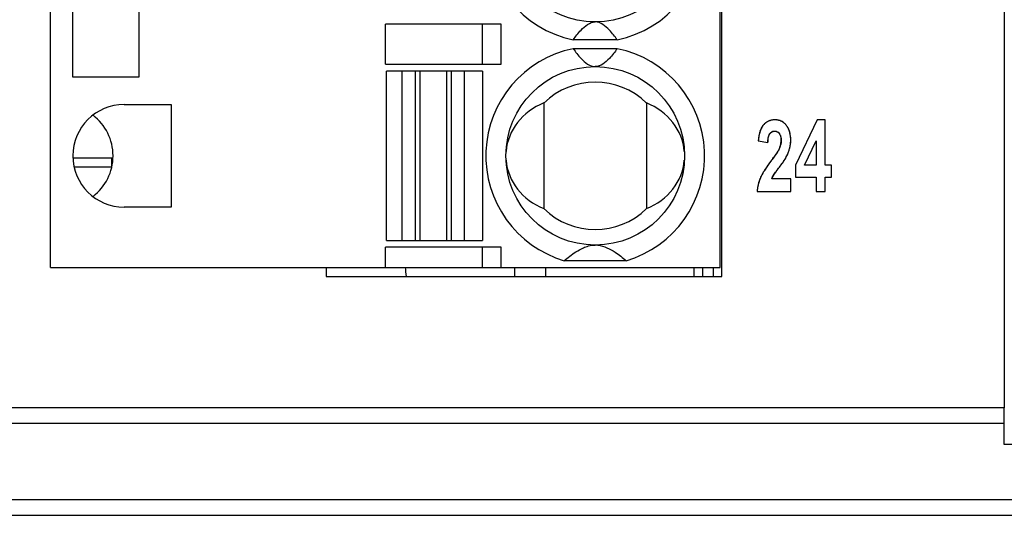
# Model space of a CAD drawing. Header units: millimetres. Extents: x 0 to 420, y 0 to 297.
# Tile 8 of 76: x 85 to 107, y 23 to 34. Entities that reach past the tile are written whole.
import ezdxf

# ---------------------------------------------------------------- set-up
doc = ezdxf.new("R2010")
doc.units = ezdxf.units.MM
doc.header["$LTSCALE"] = 23.1
doc.layers.get('0').update_dxf_attribs({"linetype": 'CONTINUOUS'})
for name, color, linetype in [('02___PRT_ALL_AXES', 7, 'CONTINUOUS'), ('03___PRT_ALL_CURVES', 7, 'CONTINUOUS'), ('LAY0002', 7, 'CONTINUOUS')]:
    doc.layers.add(name, color=color, linetype=linetype)
doc.styles.get("Standard").update_dxf_attribs({"font": 'txt', "width": 0.6})
doc.dimstyles.new('DIMSTYLE_1', dxfattribs={"dimtxt": 4, "dimasz": 2.6, "dimexe": 1.2, "dimexo": 0.1, "dimgap": 1, "dimtad": 1, "dimzin": 0, "dimdsep": 46, "dimtxsty": 'Standard', "dimblk": '_FILLED', "dimblk1": '_FILLED', "dimblk2": '_FILLED', "dimcen": 0.09, "dimazin": 0, "dimtp": 0.01, "dimtm": 0.01, "dimtfac": 1, "dimtofl": 0, "dimtmove": 0, "dimatfit": 3, "dimldrblk": '_FILLED', "dimfxl": 1, "dimtolj": 1, "dimtzin": 0, "dimarcsym": 0})

# ---------------------------------------------------------------- blocks, each defined once
blk = doc.blocks.new('_FILLED')
at = {"color": 0, "linetype": 'ByBlock'}
blk.add_solid([(0, 0), (-1, 0.1923), (-1, -0.1923)], dxfattribs=at)
blk = doc.blocks.new('*D5')
at = {"color": 2, "linetype": 'Continuous', "transparency": 16777216}
for p, q in [((87.425, 135.75), (45.222, 135.75)), ((46.422, 135.75), (46.422, 72.275)), ((46.422, 8.799), (46.422, 72.275)), ((109.092, 8.799), (45.222, 8.799))]:
    blk.add_line(p, q, dxfattribs=at)
at = {"color": 2, "linetype": 'Continuous', "transparency": 16777216, "xscale": 2.6, "yscale": 2.6, "zscale": 2.6}
for p, rotation in [((46.422, 135.75), 90), ((46.422, 8.799), 270)]:
    blk.add_blockref('_FILLED', p, dxfattribs=dict(at, rotation=rotation))
at = {"color": 2, "linetype": 'Continuous', "transparency": 16777216, "insert": (41.422, 72.275), "char_height": 4, "width": 14.4, "attachment_point": 2, "rotation": 90, "line_spacing_factor": 0.9}
blk.add_mtext('126.95', dxfattribs=at)

msp = doc.modelspace()

# ---------------------------------------------------------------- linework, layer by layer
at = {"color": 7, "linetype": 'Continuous'}
for p, q in [((85.682, 28.899), (85.682, 88.899)), ((100.682, 28.899), (100.682, 88.899)), ((86.182, 33.159), (86.182, 34.639)), ((87.662, 34.639), (87.662, 33.159)), ((95.775, 34.349), (93.182, 34.349)), ((93.182, 33.449), (93.182, 34.349)), ((95.36, 33.449), (95.36, 34.349)), ((95.775, 33.449), (95.775, 34.349)), ((98.374, 33.999), (97.389, 33.999)), ((98.374, 33.799), (97.389, 33.799)), ((93.182, 33.449), (95.775, 33.449)), ((87.662, 33.159), (86.182, 33.159)), ((95.357, 33.299), (93.207, 33.299)), ((93.207, 29.499), (93.207, 33.299)), ((93.557, 29.499), (93.557, 33.299)), ((93.851, 33.299), (93.851, 29.499)), ((93.963, 29.499), (93.963, 33.299)), ((94.55, 33.299), (94.55, 29.499)), ((94.662, 29.499), (94.662, 33.299)), ((94.957, 29.499), (94.957, 33.299)), ((95.357, 33.299), (95.357, 29.499)), ((87.332, 32.549), (88.382, 32.549)), ((88.382, 32.549), (88.382, 30.249)), ((96.732, 32.582), (96.732, 30.216)), ((99.032, 32.582), (99.032, 30.216)), ((88.382, 30.249), (87.332, 30.249)), ((95.775, 29.349), (93.182, 29.349)), ((93.182, 28.899), (93.182, 29.349)), ((93.207, 29.499), (95.357, 29.499)), ((95.36, 28.899), (95.36, 29.349)), ((95.775, 28.899), (95.775, 29.349)), ((85.682, 28.899), (100.682, 28.899)), ((96.072, 28.899), (96.072, 28.699)), ((96.772, 28.899), (96.772, 28.699)), ((98.575, 29.049), (97.189, 29.049)), ((100.522, 28.899), (100.522, 28.699))]:
    msp.add_line(p, q, dxfattribs=at)
for centre in [(97.882, 36.399), (97.882, 31.399)]:
    msp.add_circle(centre, 2, dxfattribs=at)
for centre, radius, start, end in [((97.882, 36.399), 2.45, 101.5953, 258.4047), ((97.882, 36.399), 2.45, 281.5953, 78.4047), ((97.882, 31.399), 2.45, 101.5953, 253.5736), ((97.882, 31.399), 2.45, 286.4264, 78.4047), ((97.882, 31.399), 1.65, 45.8156, 134.1844), ((87.332, 31.399), 1.15, 90, 270), ((97.882, 31.399), 1.65, 225.8156, 314.1844), ((97.882, 28.821), 0.577, 83.8041, 89.5707)]:
    msp.add_arc(centre, radius, start, end, dxfattribs=at)
for centre, major_axis, ratio, start_param, end_param in [((97.298, 31.399), (1.417, 0), 0.911252, 1.982219, 3.065989), ((98.465, 31.399), (1.417, 0), 0.911252, 0.075345, 1.159374), ((85.932, 31.399), (1.15, 0), 1, 0, 0.915504), ((85.932, 31.399), (0, 1.15), 1, -2.486301, -1.570796), ((97.298, 31.399), (1.417, 0), 0.911252, -3.066248, -1.982219), ((98.465, 31.399), (1.417, 0), 0.911252, -1.159374, -0.075603)]:
    msp.add_ellipse(centre, major_axis=major_axis, ratio=ratio, start_param=start_param, end_param=end_param, dxfattribs=at)
for points, knots in [([(97.389, 33.999), (97.416, 34.036), (97.472, 34.111), (97.609, 34.271), (97.76, 34.399), (97.882, 34.399)], [0, 0, 0, 0, 0.211914, 0.432464, 1, 1, 1, 1]), ([(98.374, 33.999), (98.347, 34.036), (98.291, 34.111), (98.155, 34.271), (98.004, 34.399), (97.882, 34.399)], [0, 0, 0, 0, 0.211914, 0.432464, 1, 1, 1, 1]), ([(97.389, 33.799), (97.416, 33.762), (97.472, 33.687), (97.609, 33.526), (97.76, 33.399), (97.882, 33.399)], [0, 0, 0, 0, 0.211914, 0.432464, 1, 1, 1, 1]), ([(98.374, 33.799), (98.347, 33.762), (98.291, 33.687), (98.155, 33.526), (98.004, 33.399), (97.882, 33.399)], [0, 0, 0, 0, 0.211914, 0.432464, 1, 1, 1, 1]), ([(97.189, 29.049), (97.229, 29.083), (97.312, 29.153), (97.453, 29.254), (97.593, 29.333), (97.738, 29.386), (97.828, 29.399), (97.878, 29.399)], [0, 0, 0, 0, 0.200187, 0.414127, 0.658724, 0.809405, 1, 1, 1, 1]), ([(97.944, 29.396), (98.082, 29.381), (98.309, 29.267), (98.496, 29.117), (98.575, 29.049)], [0, 0, 0, 0, 0.572852, 1, 1, 1, 1])]:
    msp.add_open_spline(points, degree=3, knots=knots, dxfattribs=at)
at = {"layer": '02___PRT_ALL_AXES', "color": 7, "linetype": 'Continuous'}
msp.add_arc((89.422, 28.299), 4.25, 5.4008, 8.1161, dxfattribs=at)
at = {"layer": '03___PRT_ALL_CURVES', "color": 4, "linetype": 'Continuous'}
for p, q in [((100.095, 28.699), (100.095, 28.899)), ((100.287, 28.899), (100.287, 28.699))]:
    msp.add_line(p, q, dxfattribs=at)
at = {"layer": 'LAY0002', "color": 7, "linetype": 'Continuous'}
for p, q in [((100.722, 28.699), (100.722, 89.099)), ((107.042, 73.719), (107.042, 25.756)), ((87.052, 31.349), (86.182, 31.349)), ((87.052, 31.149), (87.052, 31.349)), ((86.21, 31.149), (87.052, 31.149)), ((91.852, 28.899), (91.852, 28.699)), ((91.852, 28.699), (100.722, 28.699)), ((107.042, 25.756), (64.722, 25.756)), ((107.042, 25.402), (64.722, 25.402)), ((107.04, 24.935), (107.042, 25.402)), ((128.103, 24.935), (107.04, 24.935)), ((131.422, 23.695), (64.722, 23.695)), ((131.422, 23.342), (64.722, 23.342))]:
    msp.add_line(p, q, dxfattribs=at)
at = {"layer": 'LAY0002', "color": 4, "linetype": 'Continuous'}
for p, q in [((102.855, 32.205), (102.369, 31.189)), ((103.035, 32.205), (102.855, 32.205)), ((103.035, 31.19), (103.035, 32.205)), ((101.534, 31.732), (101.748, 31.701)), ((101.996, 31.54), (101.988, 31.525)), ((102.001, 31.551), (101.996, 31.54)), ((102.57, 31.19), (102.828, 31.737)), ((102.828, 31.737), (102.828, 31.19)), ((102.369, 31.189), (102.369, 30.921)), ((102.828, 31.19), (102.57, 31.19)), ((103.175, 31.19), (103.035, 31.19)), ((103.175, 30.921), (103.175, 31.19)), ((102.262, 30.884), (101.835, 30.884)), ((102.262, 30.599), (102.262, 30.884)), ((102.369, 30.921), (102.828, 30.921)), ((102.828, 30.921), (102.828, 30.599)), ((103.035, 30.921), (103.175, 30.921)), ((103.035, 30.599), (103.035, 30.921)), ((101.509, 30.599), (102.262, 30.599)), ((102.828, 30.599), (103.035, 30.599))]:
    msp.add_line(p, q, dxfattribs=at)
for centre, radius, start, end in [((101.902, 31.859), 0.346, 97.2713, 101.266), ((101.904, 31.837), 0.368, 93.4784, 97.2694), ((101.906, 31.81), 0.396, 89.978, 93.4783), ((101.907, 31.8), 0.405, 86.182, 90.0325), ((101.909, 31.837), 0.368, 82.0544, 86.1811), ((101.913, 31.866), 0.339, 77.7193, 82.0516), ((102.033, 31.801), 0.482, 154.847, 158.3342), ((101.979, 31.826), 0.423, 150.9865, 154.8495), ((101.936, 31.85), 0.374, 146.8342, 150.986), ((101.902, 31.872), 0.334, 142.261, 146.8349), ((101.878, 31.891), 0.302, 137.6497, 142.254), ((101.939, 31.835), 0.385, 133.9521, 137.6397), ((101.921, 31.854), 0.36, 130.0448, 133.9506), ((101.909, 31.869), 0.34, 126.0595, 130.0414), ((101.9, 31.88), 0.326, 122.0447, 126.0558), ((101.895, 31.888), 0.317, 117.8826, 122.0415), ((101.893, 31.891), 0.313, 113.7022, 117.8786), ((101.894, 31.891), 0.314, 109.389, 113.6979), ((101.896, 31.885), 0.319, 105.2753, 109.3854), ((101.899, 31.875), 0.33, 101.27, 105.272), ((101.918, 31.888), 0.316, 73.1906, 77.7156), ((101.922, 31.903), 0.301, 68.5027, 73.1859), ((101.926, 31.912), 0.291, 63.7245, 68.497), ((101.927, 31.915), 0.288, 58.9085, 63.7183), ((101.926, 31.913), 0.29, 54.1077, 58.9023), ((101.921, 31.906), 0.299, 49.4144, 54.1021), ((101.911, 31.895), 0.314, 44.8937, 49.4098), ((101.896, 31.88), 0.335, 40.5724, 44.8901), ((101.875, 31.862), 0.363, 36.486, 40.5701), ((101.807, 31.811), 0.448, 32.9673, 36.5172), ((101.806, 31.81), 0.449, 29.6939, 32.9652), ((101.802, 31.808), 0.454, 26.2786, 29.6916), ((101.793, 31.804), 0.464, 23.0043, 26.277), ((101.78, 31.798), 0.478, 19.7853, 23.0026), ((102.791, 31.641), 1.26, 173.917, 175.8621), ((102.634, 31.658), 1.102, 171.8979, 173.9166), ((102.498, 31.677), 0.964, 169.7087, 171.8994), ((102.375, 31.699), 0.84, 167.1793, 169.7138), ((102.267, 31.724), 0.729, 164.4886, 167.1796), ((102.176, 31.749), 0.635, 161.6243, 164.489), ((102.098, 31.775), 0.553, 158.335, 161.6298), ((101.896, 31.834), 0.116, 108.4764, 118.485), ((101.907, 31.834), 0.116, 52.4954, 63.5006), ((101.575, 31.739), 0.471, 359.9234, 3.9646), ((101.762, 31.792), 0.497, 16.5536, 19.7832), ((101.739, 31.785), 0.521, 13.5748, 16.5536), ((101.711, 31.778), 0.55, 10.5297, 13.5723), ((101.676, 31.772), 0.584, 7.683, 10.5298), ((101.637, 31.767), 0.624, 5.0483, 7.6836), ((101.592, 31.763), 0.669, 2.414, 5.0468), ((101.54, 31.76), 0.721, 359.9848, 2.4149), ((101.432, 31.76), 0.83, 357.4152, 0.0099), ((102.577, 31.667), 0.829, 174.6961, 177.6249), ((101.5, 31.786), 0.554, 334.8588, 337.2521), ((101.539, 31.77), 0.511, 337.2437, 340.451), ((101.579, 31.756), 0.469, 340.4452, 344.3696), ((101.614, 31.746), 0.433, 344.3713, 348.6091), ((101.64, 31.741), 0.406, 348.6131, 353.0701), ((101.66, 31.738), 0.386, 353.0617, 359.9791), ((101.464, 31.77), 0.8, 341.8389, 344.3431), ((101.542, 31.748), 0.719, 344.3605, 347.0388), ((101.531, 31.75), 0.73, 347.0399, 349.6937), ((101.514, 31.753), 0.747, 349.6947, 352.3142), ((101.492, 31.756), 0.769, 352.3151, 354.8905), ((101.465, 31.759), 0.796, 354.8913, 357.4135), ((96.421, 35.36), 6.765, 323.0063, 323.528), ((97.938, 34.238), 4.878, 323.5228, 324.2026), ((98.921, 33.528), 3.665, 324.215, 324.687), ((99.523, 33.103), 2.928, 324.6855, 325.234), ((100.031, 32.75), 2.31, 325.2325, 325.8613), ((100.455, 32.462), 1.797, 325.859, 326.5951), ((100.931, 32.15), 1.228, 326.5437, 328.2249), ((101.368, 31.791), 0.897, 327.5817, 328.772), ((101.045, 31.952), 1.257, 331.3662, 332.4054), ((101.123, 31.912), 1.17, 332.3979, 334.121), ((101.195, 31.877), 1.09, 334.1281, 335.3094), ((101.26, 31.847), 1.018, 335.3022, 337.1823), ((101.319, 31.822), 0.954, 337.1896, 338.4635), ((101.372, 31.801), 0.897, 338.4561, 340.5235), ((101.419, 31.784), 0.847, 340.5314, 341.8492), ((103.597, 29.866), 2.271, 146.5258, 147.9635), ((103.905, 29.664), 2.64, 145.949, 146.5459), ((104.179, 29.478), 2.971, 145.0399, 145.9426), ((104.526, 29.236), 3.394, 144.2896, 145.0426), ((104.869, 28.989), 3.817, 143.6277, 144.291), ((105.223, 28.728), 4.256, 143.0138, 143.6283), ((108.775, 25.993), 8.506, 142.9296, 143.174), ((110.535, 24.663), 10.711, 142.7579, 142.9319), ((97.929, 34.247), 5.124, 322.7539, 323.1345), ((98.668, 33.693), 4.2, 323.1363, 323.4932), ((99.341, 33.195), 3.363, 323.4856, 324.0909), ((99.891, 32.797), 2.684, 324.0975, 324.5764), ((100.267, 32.529), 2.223, 324.5751, 325.1318), ((100.595, 32.3), 1.823, 325.1302, 325.782), ((100.874, 32.111), 1.486, 325.7811, 326.5104), ((101.136, 31.938), 1.172, 326.4994, 327.5818), ((102.437, 30.541), 0.929, 158.4244, 160.0562), ((102.437, 30.541), 0.929, 156.9469, 158.4242), ((102.3, 30.599), 0.781, 154.7278, 156.9045), ((102.469, 30.519), 0.968, 152.9439, 154.737), ((102.646, 30.429), 1.166, 151.53, 152.9527), ((102.845, 30.321), 1.393, 150.0881, 151.5274), ((103.086, 30.182), 1.671, 148.7494, 150.089), ((103.309, 30.048), 1.931, 147.9826, 148.7619), ((102.234, 30.727), 0.428, 155.6999, 158.5712), ((102.275, 30.709), 0.473, 152.924, 155.6998), ((102.319, 30.686), 0.523, 150.265, 152.9244), ((102.369, 30.658), 0.58, 147.6036, 150.2635), ((103.348, 29.985), 1.768, 144.5788, 145.0948), ((104.158, 29.407), 2.763, 143.9297, 144.5648), ((105.208, 28.645), 4.061, 143.6494, 143.9483), ((106.173, 27.934), 5.259, 143.3929, 143.6503), ((107.294, 27.102), 6.656, 143.1757, 143.3939), ((102.485, 30.53), 0.978, 171.1945, 172.8401), ((102.474, 30.532), 0.967, 169.5809, 171.1943), ((102.465, 30.534), 0.958, 168.0919, 169.5806), ((102.458, 30.535), 0.95, 166.4961, 168.092), ((102.451, 30.537), 0.944, 164.8397, 166.496), ((102.446, 30.538), 0.938, 163.2561, 164.8395), ((102.442, 30.539), 0.934, 161.7365, 163.2559), ((102.439, 30.54), 0.931, 160.0564, 161.7364), ((102.509, 30.527), 1.002, 174.2431, 175.9165), ((102.496, 30.529), 0.99, 172.8398, 174.2424)]:
    msp.add_arc(centre, radius, start, end, dxfattribs=at)
at = {"layer": 'LAY0002', "color": 7, "linetype": 'Continuous'}
for centre, radius, start, end in [((101.938, 31.836), 0.384, 133.9803, 137.6431), ((101.81, 31.813), 0.444, 33.1296, 36.5316), ((102.115, 31.77), 0.57, 159.3586, 161.6772), ((101.516, 31.779), 0.536, 334.8059, 338.4612), ((101.437, 31.778), 0.828, 339.4781, 344.3019), ((96.26, 35.481), 6.966, 323.0037, 323.3245), ((101.096, 31.925), 1.2, 331.3355, 334.167), ((103.562, 29.889), 2.23, 146.9226, 147.9211), ((103.29, 30.059), 1.909, 147.9127, 149.0189)]:
    msp.add_arc(centre, radius, start, end, dxfattribs=at)
msp.add_ellipse((107.04, 25.756), major_axis=(0, 0.5), ratio=0.003491, start_param=-2.356194, end_param=-1.570796, dxfattribs=at)
for points, knots in [([(101.906, 32.205), (101.863, 32.205), (101.776, 32.191), (101.702, 32.142), (101.671, 32.112)], [0, 0, 0, 0, 0.500137, 1, 1, 1, 1]), ([(102.115, 32.133), (102.086, 32.158), (102.019, 32.195), (101.944, 32.205), (101.906, 32.205)], [0, 0, 0, 0, 0.499597, 1, 1, 1, 1]), ([(102.262, 31.76), (102.262, 31.812), (102.251, 31.916), (102.21, 32.013), (102.182, 32.056)], [0, 0, 0, 0, 0.500374, 1, 1, 1, 1]), ([(101.748, 31.701), (101.75, 31.734), (101.756, 31.8), (101.775, 31.866), (101.794, 31.893)], [0, 0, 0, 0, 0.501183, 1, 1, 1, 1]), ([(102.008, 31.146), (102.033, 31.179), (102.082, 31.245), (102.129, 31.313), (102.149, 31.35)], [0, 0, 0, 0, 0.500098, 1, 1, 1, 1])]:
    msp.add_open_spline(points, degree=3, knots=knots, dxfattribs=at)
for points in [[(101.623, 32.054), (101.606, 32.028), (101.592, 31.999), (101.581, 31.97)], [(101.654, 32.095), (101.643, 32.082), (101.632, 32.068), (101.623, 32.054)], [(102.167, 32.077), (102.151, 32.098), (102.134, 32.117), (102.115, 32.133)], [(101.574, 31.949), (101.55, 31.879), (101.54, 31.805), (101.534, 31.732)], [(101.794, 31.893), (101.8, 31.902), (101.807, 31.911), (101.815, 31.918)], [(101.815, 31.918), (101.838, 31.939), (101.87, 31.951), (101.901, 31.951)], [(101.901, 31.951), (101.922, 31.951), (101.943, 31.947), (101.961, 31.937)], [(101.961, 31.937), (101.98, 31.928), (101.995, 31.912), (102.007, 31.895)], [(102.007, 31.895), (102.038, 31.851), (102.046, 31.792), (102.046, 31.738)], [(102.234, 31.554), (102.253, 31.621), (102.262, 31.691), (102.262, 31.76)], [(102.001, 31.551), (101.994, 31.536), (101.986, 31.522), (101.978, 31.509)], [(102.046, 31.738), (102.046, 31.685), (102.034, 31.632), (102.015, 31.582)], [(101.978, 31.509), (101.938, 31.443), (101.893, 31.382), (101.847, 31.32)], [(102.176, 31.402), (102.189, 31.43), (102.202, 31.459), (102.212, 31.488)], [(101.823, 31.289), (101.778, 31.229), (101.735, 31.168), (101.694, 31.106)], [(101.936, 31.05), (101.96, 31.082), (101.984, 31.114), (102.008, 31.146)], [(101.582, 30.905), (101.541, 30.808), (101.516, 30.703), (101.509, 30.599)], [(101.654, 31.042), (101.627, 30.997), (101.602, 30.952), (101.582, 30.905)], [(101.835, 30.884), (101.847, 30.913), (101.862, 30.942), (101.879, 30.969)], [(101.879, 30.969), (101.897, 30.997), (101.916, 31.023), (101.936, 31.05)]]:
    msp.add_open_spline(points, degree=3, dxfattribs=at)
at = {"layer": 'LAY0002', "color": 4, "linetype": 'Continuous'}
for points in [[(101.751, 31.743), (101.752, 31.757), (101.754, 31.77), (101.756, 31.782)], [(101.756, 31.782), (101.758, 31.794), (101.76, 31.805), (101.762, 31.816)], [(101.762, 31.816), (101.765, 31.826), (101.768, 31.836), (101.771, 31.845)], [(101.771, 31.845), (101.774, 31.855), (101.778, 31.863), (101.781, 31.871)], [(101.781, 31.871), (101.785, 31.879), (101.789, 31.887), (101.794, 31.893)], [(101.794, 31.893), (101.802, 31.905), (101.811, 31.915), (101.82, 31.923)], [(101.82, 31.923), (101.827, 31.928), (101.833, 31.933), (101.84, 31.937)], [(101.859, 31.945), (101.865, 31.947), (101.872, 31.948), (101.879, 31.949)], [(101.879, 31.949), (101.886, 31.951), (101.893, 31.951), (101.901, 31.951)], [(101.901, 31.951), (101.912, 31.951), (101.923, 31.95), (101.933, 31.948)], [(101.933, 31.948), (101.942, 31.946), (101.951, 31.942), (101.959, 31.938)], [(101.978, 31.927), (101.989, 31.918), (101.998, 31.908), (102.007, 31.895)], [(102.007, 31.895), (102.011, 31.889), (102.015, 31.883), (102.019, 31.876)], [(102.019, 31.876), (102.023, 31.869), (102.026, 31.861), (102.029, 31.854)], [(102.029, 31.854), (102.032, 31.846), (102.034, 31.838), (102.036, 31.829)], [(102.036, 31.829), (102.038, 31.82), (102.04, 31.811), (102.042, 31.801)], [(102.042, 31.801), (102.043, 31.792), (102.044, 31.782), (102.045, 31.772)], [(101.988, 31.525), (101.984, 31.518), (101.979, 31.511), (101.975, 31.503)], [(102.135, 31.326), (102.14, 31.334), (102.145, 31.342), (102.149, 31.35)], [(101.879, 30.969), (101.884, 30.976), (101.89, 30.985), (101.898, 30.996)]]:
    msp.add_open_spline(points, degree=3, dxfattribs=at)

# ---------------------------------------------------------------- dimensions: what is measured, and where the dimension line sits
at = {"color": 2, "linetype": 'Continuous'}
dim = msp.add_linear_dim(base=(46.422, 8.799), p1=(87.525, 135.75), p2=(109.192, 8.799), angle=270, dimstyle='DIMSTYLE_1', dxfattribs=at)
dim.commit()
dim.dimension.update_dxf_attribs({"geometry": '*D5', "text_midpoint": (46.422, 72.65), "dimtype": 160})

doc.saveas('drawing.dxf')
